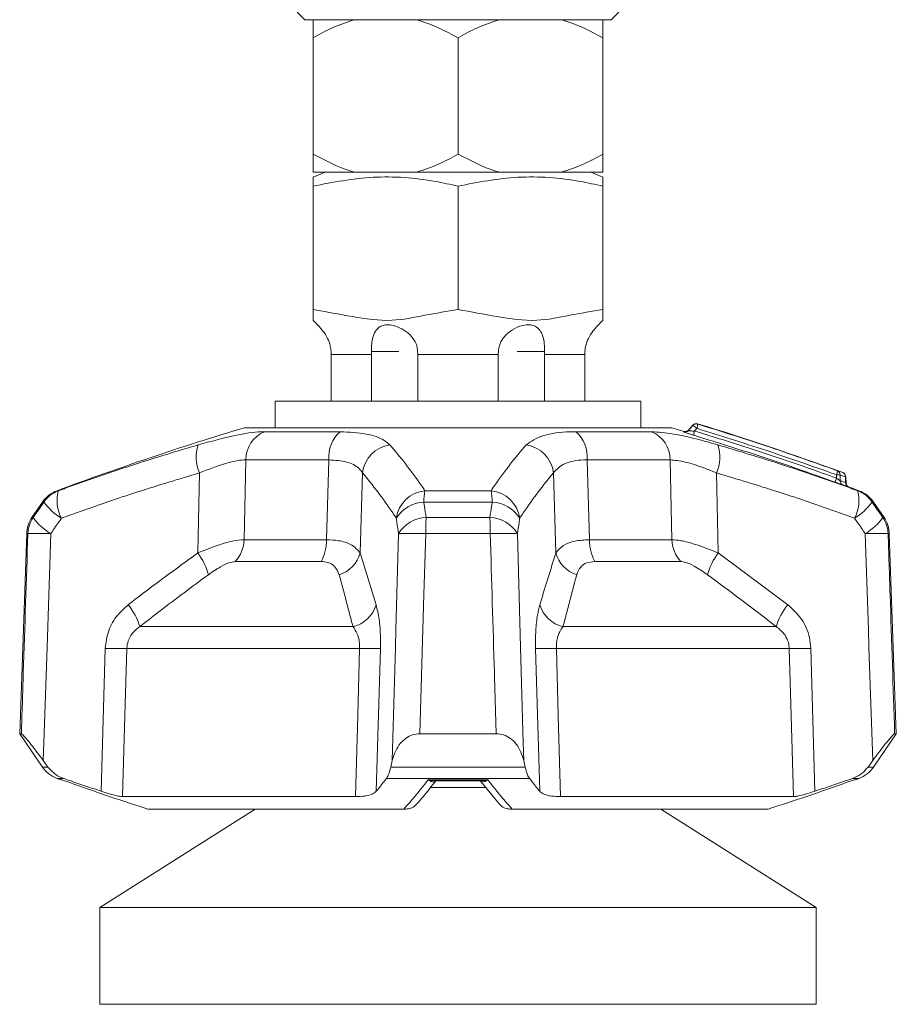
# Model space of a CAD drawing. Header units: millimetres. Extents: x 0 to 1118, y 0 to 864.
# Tile 71 of 256: x 87 to 102, y 367 to 383. Entities that reach past the tile are written whole.
import ezdxf

# ---------------------------------------------------------------- set-up
doc = ezdxf.new("R2010")
doc.units = ezdxf.units.MM

msp = doc.modelspace()

# ---------------------------------------------------------------- linework, layer by layer
at = {"color": 7, "linetype": 'Continuous', "lineweight": 15}
for p, q in [((91.8373, 382.7833), (91.9624, 382.6583)), ((94.4749, 382.6583), (91.9624, 382.6583)), ((96.9874, 382.6583), (94.4749, 382.6583)), ((96.9874, 382.6583), (97.1124, 382.7833)), ((92.0999, 382.3615), (92.0999, 380.4552)), ((94.4749, 382.3615), (94.4749, 380.4552)), ((96.8499, 382.3615), (96.8499, 380.4552)), ((92.2942, 380.1583), (92.0992, 380.0795)), ((92.0999, 380.1583), (92.7823, 380.1583)), ((92.7823, 380.1583), (93.7924, 380.1583)), ((93.7924, 380.1583), (95.1573, 380.1583)), ((95.1573, 380.1583), (96.1674, 380.1583)), ((96.1674, 380.1583), (96.8499, 380.1583)), ((96.8505, 380.0795), (96.6555, 380.1583)), ((92.0992, 379.931), (92.0992, 377.9083)), ((94.4749, 379.931), (94.4749, 377.9083)), ((96.8505, 379.931), (96.8505, 377.9083)), ((92.3954, 377.17), (92.3954, 376.4083)), ((93.0562, 377.17), (93.0554, 377.2208)), ((93.0562, 376.4083), (93.0562, 377.17)), ((93.8131, 377.2208), (93.814, 377.17)), ((93.814, 377.17), (93.814, 376.4083)), ((95.1357, 377.17), (95.1366, 377.2208)), ((95.1357, 376.4083), (95.1357, 377.17)), ((95.8944, 377.2208), (95.8935, 377.17)), ((95.8935, 377.17), (95.8935, 376.4083)), ((96.5543, 376.4083), (96.5543, 377.17)), ((91.4749, 376.4083), (91.4749, 375.9708)), ((91.4749, 376.4083), (91.8757, 376.4083)), ((91.8757, 376.4083), (97.4749, 376.4083)), ((97.4749, 375.9708), (97.4749, 376.4083)), ((98.3244, 376.0137), (98.2563, 375.9326)), ((90.9749, 375.9708), (97.9749, 375.9708)), ((100.8391, 375.066), (100.8352, 375.1676)), ((100.8725, 375.0036), (100.8794, 375.0011)), ((87.6618, 374.7521), (87.4891, 374.4999)), ((101.4606, 374.4999), (101.2879, 374.7521)), ((87.4019, 374.2348), (87.2874, 370.9554)), ((101.6624, 370.9554), (101.5478, 374.2348)), ((87.2874, 370.9554), (87.6618, 370.4088)), ((87.2874, 370.9554), (87.3146, 370.9554)), ((93.849, 370.9554), (95.1007, 370.9554)), ((101.2879, 370.4088), (101.6624, 370.9554)), ((101.6351, 370.9554), (101.6624, 370.9554)), ((87.6745, 370.5144), (87.7516, 370.4088)), ((93.3727, 370.4088), (93.3962, 370.5144)), ((95.5535, 370.5144), (95.577, 370.4088)), ((101.1981, 370.4088), (101.2752, 370.5144)), ((94.9317, 370.0765), (94.0156, 370.0765)), ((94.1475, 370.1839), (94.8467, 370.1839)), ((94.8254, 370.2003), (95.153, 369.7994)), ((88.9758, 369.9238), (92.7947, 369.9238)), ((96.155, 369.9238), (99.9739, 369.9238)), ((91.1504, 369.7208), (88.6011, 368.108)), ((89.3892, 369.7208), (93.5872, 369.7208)), ((95.3625, 369.7208), (99.5605, 369.7208)), ((100.3486, 368.108), (97.7993, 369.7208)), ((88.6011, 368.108), (88.6011, 366.5205)), ((100.3486, 368.108), (88.6011, 368.108)), ((100.3486, 366.5205), (100.3486, 368.108)), ((100.3486, 366.5205), (88.6011, 366.5205))]:
    msp.add_line(p, q, dxfattribs=at)
at = {"color": 9, "linetype": 'Continuous', "lineweight": 0}
for p, q in [((93.0562, 377.17), (92.3954, 377.17)), ((93.0554, 377.2208), (93.5035, 377.2208)), ((95.1357, 377.17), (93.814, 377.17)), ((95.8944, 377.2208), (95.4462, 377.2208)), ((96.5543, 377.17), (95.8935, 377.17)), ((91.2997, 375.9048), (92.5405, 375.9048)), ((96.4092, 375.9048), (97.65, 375.9048)), ((98.3896, 375.9608), (98.3528, 375.9167)), ((90.9975, 375.4441), (90.966, 374.1355)), ((92.3564, 375.4441), (90.9975, 375.4441)), ((92.3204, 374.1355), (92.3564, 375.4441)), ((96.5933, 375.4441), (96.6293, 374.1355)), ((97.9522, 375.4441), (96.5933, 375.4441)), ((97.9837, 374.1355), (97.9522, 375.4441)), ((90.2069, 373.9181), (90.2362, 375.2306)), ((92.9101, 375.2306), (92.8703, 373.9181)), ((96.0794, 373.9181), (96.0396, 375.2306)), ((98.7135, 375.2306), (98.7428, 373.9181)), ((87.8999, 374.9381), (87.9222, 374.9381)), ((93.9331, 374.9381), (95.0166, 374.9381)), ((101.0275, 374.9381), (101.0498, 374.9381)), ((87.685, 374.7521), (87.6618, 374.7521)), ((95.0363, 374.7521), (93.9134, 374.7521)), ((101.2879, 374.7521), (101.2647, 374.7521)), ((87.4891, 374.4999), (87.5086, 374.4999)), ((93.9525, 374.4999), (94.9973, 374.4999)), ((101.4411, 374.4999), (101.4606, 374.4999)), ((87.4217, 374.2348), (87.4019, 374.2348)), ((90.966, 374.1355), (92.3204, 374.1355)), ((95.0038, 374.2348), (93.9459, 374.2348)), ((96.6293, 374.1355), (97.9837, 374.1355)), ((101.5478, 374.2348), (101.528, 374.2348)), ((92.8703, 373.9181), (93.1324, 373.0674)), ((98.7428, 373.9181), (99.8843, 373.0674)), ((92.2321, 373.7781), (90.8221, 373.7781)), ((98.1276, 373.7781), (96.7176, 373.7781)), ((89.2555, 372.71), (92.7521, 372.71)), ((96.1976, 372.71), (99.6942, 372.71)), ((88.6244, 370.0133), (88.6893, 372.3526)), ((92.8613, 372.3526), (89.0443, 372.3526)), ((93.203, 372.3526), (93.1353, 370.0133)), ((95.8144, 370.0133), (95.7467, 372.3526)), ((99.9054, 372.3526), (96.0884, 372.3526)), ((100.2604, 372.3526), (100.3253, 370.0133)), ((87.6618, 370.4088), (87.7516, 370.4088)), ((93.3727, 370.4088), (95.577, 370.4088)), ((101.1981, 370.4088), (101.2879, 370.4088)), ((88.0055, 370.2228), (87.8999, 370.2228)), ((95.6485, 370.2228), (93.3012, 370.2228)), ((101.0498, 370.2228), (100.9442, 370.2228)), ((87.9626, 370.1995), (87.9809, 370.1995)), ((93.987, 370.1995), (94.9627, 370.1995)), ((100.9688, 370.1995), (100.9871, 370.1995))]:
    msp.add_line(p, q, dxfattribs=at)
at = {"color": 9, "linetype": 'Continuous', "lineweight": 0, "flags": 128}
for points in [[(98.2567, 375.926), (98.2841, 375.9588), (98.324, 376.0064)], [(100.7397, 375.1983), (100.7407, 375.1559), (100.7419, 375.1025)], [(100.8352, 375.1676), (100.8352, 375.1676), (100.8347, 375.1676), (100.8332, 375.1675), (100.8308, 375.1674), (100.8275, 375.1673)], [(100.8312, 375.0714), (100.8296, 375.1127), (100.8275, 375.1673)], [(87.7964, 374.2348), (87.7353, 372.3746), (87.684, 370.8044), (87.6745, 370.5144)], [(93.3962, 370.5144), (93.4477, 372.3746), (93.4556, 372.6595), (93.4991, 374.2348)], [(93.9459, 374.2348), (93.9164, 373.2357), (93.849, 370.9554)], [(95.4506, 374.2348), (95.502, 372.3746), (95.5455, 370.8044), (95.5535, 370.5144)], [(101.2752, 370.5144), (101.2144, 372.3746), (101.2051, 372.6595), (101.1533, 374.2348)], [(89.0443, 372.3526), (89.0132, 371.2517), (88.9758, 369.9238)], [(92.7947, 369.9238), (92.8311, 371.2517), (92.8613, 372.3526)], [(96.0884, 372.3526), (96.1186, 371.2517), (96.155, 369.9238)], [(99.9739, 369.9238), (99.9365, 371.2517), (99.9054, 372.3526)]]:
    msp.add_lwpolyline(points, dxfattribs=at)
at = {"color": 7, "linetype": 'Continuous', "lineweight": 15}
for centre, radius, start, end in [((91.5999, 377.17), 0.75, 40.29652, 48.21724), ((97.3499, 377.17), 0.75, 131.75901, 139.71065), ((98.3812, 375.9647), 0.075, 72.81892, 139.97088), ((83.6023, 328.0811), 50.1875, 69.97798, 72.84742), ((105.3475, 328.0811), 50, 106.70547, 110.42322), ((83.6023, 328.0811), 50, 73.05145, 73.29453), ((98.1993, 375.9813), 0.075, 253.19389, 319.16387), ((100.7602, 375.1647), 0.075, 2.22956, 69.97748), ((100.9141, 375.0683), 0.075, 181.92511, 250.19154), ((88.0743, 374.4695), 0.5, 110.42322, 145.58702), ((83.6023, 328.0811), 50, 69.57678, 69.77688), ((100.8754, 374.4695), 0.5, 34.41298, 69.57678), ((87.9016, 374.2173), 0.5, 145.58702, 178), ((101.0481, 374.2173), 0.5, 2, 34.41298), ((88.0743, 370.6914), 0.5, 214.41298, 249.57678), ((100.8754, 370.6914), 0.5, 290.42322, 325.58702), ((105.3475, 417.0798), 50, 249.57678, 249.65351), ((83.6023, 417.0798), 50, 290.34649, 290.42322)]:
    msp.add_arc(centre, radius, start, end, dxfattribs=at)
at = {"color": 9, "linetype": 'Continuous', "lineweight": 0}
for centre, radius, start, end in [((98.3814, 375.9581), 0.075, 72.92713, 139.94528), ((98.2042, 376.0337), 0.1992, 338.53296, 358.88523), ((91.4911, 375.4499), 0.4936, 112.82026, 180.67458), ((92.9122, 375.4892), 0.5576, 131.80603, 184.64611), ((96.0375, 375.4892), 0.5576, 355.35735, 48.1937), ((97.4585, 375.4498), 0.4937, 359.331, 67.17416), ((98.1993, 375.9743), 0.0751, 253.14914, 319.93757), ((98.2308, 375.8021), 0.2245, 44.9771, 65.49111), ((98.5431, 375.8431), 0.2041, 158.85105, 178.70753), ((90.8391, 375.4916), 0.6569, 162.48992, 203.40976), ((93.4317, 375.1697), 0.5252, 98.36537, 173.33525), ((95.518, 375.1697), 0.5252, 6.66475, 81.63463), ((98.1106, 375.4916), 0.6569, 336.58895, 17.50766), ((100.5066, 375.2784), 0.1918, 335.31002, 356.34841), ((100.6722, 375.2035), 0.0678, 355.53913, 67.5481), ((100.7604, 375.1729), 0.0673, 355.23426, 67.73118), ((100.8596, 375.0634), 0.1951, 155.46517, 176.13701), ((100.7103, 374.0571), 1.1415, 88.52358, 91.47642), ((100.8096, 375.0973), 0.0679, 175.60296, 247.27425), ((100.8984, 375.0659), 0.0674, 175.30498, 247.44988), ((88.0969, 374.471), 0.4987, 110.50685, 145.69163), ((88.503, 374.7745), 0.6034, 164.26431, 208.45419), ((93.9874, 374.4113), 0.5296, 95.89044, 171.78703), ((95.2709, 374.703), 1.3583, 170.03373, 177.9289), ((93.6823, 374.7034), 1.3548, 2.06097, 9.9764), ((94.9623, 374.4113), 0.5296, 8.21206, 84.11046), ((100.4467, 374.7744), 0.6034, 331.54784, 15.73553), ((100.8529, 374.4711), 0.4985, 34.30423, 69.49729), ((88.4668, 375.3114), 0.9612, 215.57958, 239.05434), ((93.9358, 374.1994), 0.5531, 92.31363, 148.67753), ((95.0139, 374.1994), 0.5531, 31.32247, 87.68637), ((100.483, 375.3113), 0.9611, 300.94485, 324.42272), ((87.9224, 374.2174), 0.501, 145.67217, 178.00803), ((88.2816, 375.0501), 0.9488, 215.44511, 239.24582), ((93.9726, 373.9453), 0.555, 92.08195, 148.55871), ((99.5078, 374.2305), 5.5619, 177.22366, 179.95595), ((89.4089, 374.23), 5.5949, 0.0489, 2.76505), ((94.9771, 373.9453), 0.555, 31.43957, 87.91812), ((100.668, 375.0503), 0.949, 300.75622, 324.55138), ((101.0273, 374.2174), 0.501, 1.99116, 34.32574), ((87.609, 370.4864), 3.753, 87.13837, 92.86163), ((93.7225, 368.524), 5.7151, 87.75973, 92.24027), ((95.2272, 368.524), 5.7152, 87.75975, 92.24025), ((101.3407, 370.4866), 3.7529, 87.13826, 92.86174), ((90.428, 374.1444), 0.5381, 317.09449, 359.0525), ((91.5746, 374.1302), 0.7459, 331.82958, 0.40559), ((97.3753, 374.1303), 0.7461, 179.59795, 208.16688), ((98.5218, 374.1444), 0.5382, 180.95133, 222.90168), ((89.3802, 373.2927), 1.0366, 14.98288, 37.10775), ((92.374, 374.0507), 0.5137, 287.48834, 345.04687), ((96.5757, 374.0507), 0.5137, 194.95313, 252.51166), ((99.5698, 373.2926), 1.0369, 142.89516, 165.01422), ((88.3573, 372.4617), 0.9319, 15.4582, 40.54807), ((92.6339, 373.2168), 0.5204, 283.12582, 343.31665), ((96.3158, 373.2168), 0.5204, 196.68018, 256.87511), ((100.5926, 372.4615), 0.9321, 139.45555, 164.53818), ((88.8668, 378.0092), 5.6594, 268.20274, 271.79726), ((93.0322, 377.5457), 5.1959, 268.11546, 271.88454), ((95.9176, 377.5449), 5.1951, 268.11522, 271.88478), ((100.0829, 378.0093), 5.6594, 268.20275, 271.79725)]:
    msp.add_arc(centre, radius, start, end, dxfattribs=at)
at = {"color": 7, "linetype": 'Continuous', "lineweight": 15}
for points, knots in [([(92.7823, 382.6583), (92.6593, 382.618), (92.4246, 382.5412), (92.2046, 382.4194), (92.0999, 382.3615)], [0, 0, 0, 0, 0.5238208, 1, 1, 1, 1]), ([(92.0999, 382.3615), (92.0999, 382.382), (92.0999, 382.5063), (92.0999, 382.5892), (92.0999, 382.6583)], [0, 0, 0, 0, 0.1650133, 1, 1, 1, 1]), ([(94.4749, 382.3615), (94.271, 382.4686), (94.0485, 382.5856), (93.8122, 382.6527), (93.7924, 382.6583)], [0, 0, 0, 0, 0.9161092, 1, 1, 1, 1]), ([(95.1573, 382.6583), (95.0343, 382.618), (94.7996, 382.5412), (94.5796, 382.4194), (94.4749, 382.3615)], [0, 0, 0, 0, 0.5238135, 1, 1, 1, 1]), ([(96.8499, 382.3615), (96.646, 382.4686), (96.4235, 382.5855), (96.1872, 382.6527), (96.1674, 382.6583)], [0, 0, 0, 0, 0.91612402, 1, 1, 1, 1]), ([(96.8499, 382.6583), (96.8499, 382.6522), (96.8499, 382.5849), (96.8499, 382.4679), (96.8499, 382.3615)], [0, 0, 0, 0, 0.0905963, 1, 1, 1, 1]), ([(92.0999, 380.4552), (92.3037, 380.348), (92.5262, 380.2311), (92.7625, 380.1639), (92.7823, 380.1583)], [0, 0, 0, 0, 0.91612395, 1, 1, 1, 1]), ([(92.0999, 380.1583), (92.0999, 380.1644), (92.0999, 380.2317), (92.0999, 380.3487), (92.0999, 380.4552)], [0, 0, 0, 0, 0.0905963, 1, 1, 1, 1]), ([(93.7924, 380.1583), (93.9154, 380.1986), (94.1501, 380.2755), (94.3701, 380.3972), (94.4749, 380.4552)], [0, 0, 0, 0, 0.5238135, 1, 1, 1, 1]), ([(94.4749, 380.4552), (94.6787, 380.348), (94.9012, 380.2311), (95.1375, 380.1639), (95.1573, 380.1583)], [0, 0, 0, 0, 0.9161251, 1, 1, 1, 1]), ([(96.1674, 380.1583), (96.2904, 380.1986), (96.5251, 380.2755), (96.7451, 380.3972), (96.8499, 380.4552)], [0, 0, 0, 0, 0.5238135, 1, 1, 1, 1]), ([(96.8499, 380.4552), (96.8499, 380.4346), (96.8499, 380.3103), (96.8499, 380.2275), (96.8499, 380.1583)], [0, 0, 0, 0, 0.1650133, 1, 1, 1, 1]), ([(92.0992, 380.0771), (92.0992, 380.0779), (92.0992, 380.1086), (92.0992, 380.0306), (92.0992, 379.9475), (92.0992, 379.931)], [0, 0, 0, 0, 0.0208198, 0.8064124, 1, 1, 1, 1]), ([(92.0992, 379.931), (92.4259, 379.9935), (93.0894, 380.1204), (93.8924, 380.057), (94.351, 379.9578), (94.4749, 379.931)], [0, 0, 0, 0, 0.414443, 0.8417973, 1, 1, 1, 1]), ([(94.4749, 379.931), (94.8015, 379.9935), (95.4651, 380.1204), (96.2681, 380.057), (96.7266, 379.9578), (96.8505, 379.931)], [0, 0, 0, 0, 0.41444234, 0.84179664, 1, 1, 1, 1]), ([(96.8505, 379.931), (96.8505, 379.9475), (96.8505, 380.0288), (96.8505, 380.1068), (96.8505, 380.0762), (96.8505, 380.0746)], [0, 0, 0, 0, 0.1935815, 0.9572167, 1, 1, 1, 1]), ([(92.0992, 377.9083), (92.313, 377.869), (92.7402, 377.7904), (93.357, 377.6941), (93.9331, 377.818), (94.2941, 377.8782), (94.4749, 377.9083)], [0, 0, 0, 0, 0.2716262, 0.5426893, 0.7711118, 1, 1, 1, 1]), ([(92.0992, 377.7296), (92.0992, 377.7296), (92.0992, 377.7296), (92.0992, 377.8046), (92.0992, 377.8737), (92.0992, 377.9083)], [0, 0, 0, 0, 0.0000054, 0.4985065, 1, 1, 1, 1]), ([(94.4749, 377.9083), (94.6887, 377.869), (95.1159, 377.7904), (95.7326, 377.6941), (96.3087, 377.818), (96.6698, 377.8782), (96.8505, 377.9083)], [0, 0, 0, 0, 0.2716262, 0.5426893, 0.7711112, 1, 1, 1, 1]), ([(96.8505, 377.9083), (96.8505, 377.9076), (96.8505, 377.8862), (96.8505, 377.786), (96.8505, 377.7484), (96.8505, 377.7296)], [0, 0, 0, 0, 0.0170033, 0.5089195, 1, 1, 1, 1]), ([(92.1725, 377.655), (92.1724, 377.6552), (92.1719, 377.6557), (92.2056, 377.6226), (92.2658, 377.5543), (92.3345, 377.4461), (92.3804, 377.3287), (92.3898, 377.2521), (92.3936, 377.2208)], [0, 0, 0, 0, 0.09672303, 0.23840057, 0.45748794, 0.68239378, 0.87001654, 1, 1, 1, 1]), ([(93.0554, 377.2208), (93.0552, 377.254), (93.055, 377.329), (93.0734, 377.4477), (93.1161, 377.5593), (93.1888, 377.632), (93.2843, 377.6611), (93.3822, 377.6573), (93.5002, 377.6236), (93.6267, 377.5539), (93.7363, 377.4462), (93.8004, 377.3287), (93.8094, 377.2521), (93.8131, 377.2208)], [0, 0, 0, 0, 0.06883773, 0.1556108, 0.27492064, 0.39562253, 0.47177817, 0.54828965, 0.61913902, 0.72870214, 0.84117545, 0.93499939, 1, 1, 1, 1]), ([(95.1366, 377.2208), (95.1406, 377.254), (95.1498, 377.329), (95.2145, 377.4477), (95.3282, 377.5593), (95.4671, 377.632), (95.593, 377.6611), (95.6868, 377.6573), (95.7705, 377.6236), (95.8354, 377.5539), (95.8767, 377.4462), (95.8949, 377.3287), (95.8945, 377.2521), (95.8944, 377.2208)], [0, 0, 0, 0, 0.068838, 0.1556101, 0.274917, 0.3956243, 0.4717812, 0.5482997, 0.6191489, 0.7287055, 0.8411751, 0.9349991, 1, 1, 1, 1]), ([(96.5561, 377.2208), (96.5603, 377.254), (96.5697, 377.329), (96.6159, 377.4476), (96.6876, 377.5599), (96.7512, 377.6301), (96.7814, 377.6591), (96.7781, 377.6559), (96.7772, 377.655)], [0, 0, 0, 0, 0.1376967, 0.3112726, 0.5499368, 0.7913735, 0.9437128, 1, 1, 1, 1]), ([(92.3936, 377.2208), (92.3942, 377.2109), (92.3952, 377.194), (92.3953, 377.177), (92.3954, 377.17)], [0, 0, 0, 0, 0.5862641, 1, 1, 1, 1]), ([(96.5543, 377.17), (96.5544, 377.1806), (96.5546, 377.1975), (96.5557, 377.2144), (96.5561, 377.2208)], [0, 0, 0, 0, 0.622917, 1, 1, 1, 1]), ([(100.665, 375.0765), (100.6656, 375.0763), (100.6826, 375.0701), (100.7149, 375.0586), (100.7567, 375.0438), (100.7745, 375.0378), (100.7834, 375.0347)], [0, 0, 0, 0, 0.0129539, 0.3531577, 0.6763981, 1, 1, 1, 1]), ([(87.6745, 370.5144), (87.6051, 370.6077), (87.504, 370.7436), (87.3936, 370.8776), (87.3352, 370.9429), (87.3212, 370.9514), (87.3146, 370.9554)], [0, 0, 0, 0, 0.4557383, 0.6638312, 0.8405449, 1, 1, 1, 1]), ([(93.849, 370.9554), (93.8073, 370.9513), (93.7242, 370.9431), (93.602, 370.8763), (93.4677, 370.7406), (93.4239, 370.6021), (93.3962, 370.5144)], [0, 0, 0, 0, 0.1616606, 0.3221562, 0.5706673, 1, 1, 1, 1]), ([(95.5535, 370.5144), (95.5236, 370.6077), (95.48, 370.7436), (95.3443, 370.8776), (95.2285, 370.9429), (95.1418, 370.9514), (95.1007, 370.9554)], [0, 0, 0, 0, 0.4557297, 0.6638214, 0.8405515, 1, 1, 1, 1]), ([(101.6351, 370.9554), (101.6283, 370.9513), (101.615, 370.9431), (101.5549, 370.8764), (101.4433, 370.7406), (101.3404, 370.6021), (101.2752, 370.5144)], [0, 0, 0, 0, 0.16165087, 0.3221637, 0.57066576, 1, 1, 1, 1]), ([(87.7516, 370.4088), (87.7917, 370.3635), (87.8636, 370.2824), (87.962, 370.241), (88.0055, 370.2228)], [0, 0, 0, 0, 0.5588064, 1, 1, 1, 1]), ([(93.3012, 370.2228), (93.3165, 370.2479), (93.3431, 370.2915), (93.3639, 370.3739), (93.3727, 370.4088)], [0, 0, 0, 0, 0.5768495, 1, 1, 1, 1]), ([(95.577, 370.4088), (95.5889, 370.3635), (95.6102, 370.2824), (95.6368, 370.241), (95.6485, 370.2228)], [0, 0, 0, 0, 0.5588165, 1, 1, 1, 1]), ([(100.9442, 370.2228), (101.0008, 370.2479), (101.0988, 370.2915), (101.1686, 370.3739), (101.1981, 370.4088)], [0, 0, 0, 0, 0.5768549, 1, 1, 1, 1]), ([(88.0055, 370.2228), (88.0402, 370.2107), (88.1626, 370.1682), (88.3687, 370.0979), (88.5406, 370.0411), (88.6244, 370.0133)], [0, 0, 0, 0, 0.1688292, 0.5947017, 1, 1, 1, 1]), ([(93.1353, 370.0133), (93.1578, 370.0411), (93.2132, 370.1094), (93.2684, 370.1805), (93.3012, 370.2228)], [0, 0, 0, 0, 0.40607777, 1, 1, 1, 1]), ([(93.7962, 369.799), (93.823, 369.8294), (93.9336, 369.955), (94.0418, 370.0963), (94.1238, 370.2032)], [0, 0, 0, 0, 0.2423756, 1, 1, 1, 1]), ([(95.6485, 370.2228), (95.6578, 370.2107), (95.6906, 370.1682), (95.7459, 370.0979), (95.7919, 370.0411), (95.8144, 370.0133)], [0, 0, 0, 0, 0.1688436, 0.5946964, 1, 1, 1, 1]), ([(100.3253, 370.0133), (100.4093, 370.0411), (100.6161, 370.1094), (100.822, 370.1805), (100.9442, 370.2228)], [0, 0, 0, 0, 0.40607762, 1, 1, 1, 1]), ([(87.9809, 370.1995), (88.2391, 370.1075), (88.7064, 369.9411), (89.1781, 369.7889), (89.3892, 369.7208)], [0, 0, 0, 0, 0.5524778, 1, 1, 1, 1]), ([(94.0915, 370.1876), (94.111, 370.1849), (94.1312, 370.1821), (94.1491, 370.1876), (94.1497, 370.1877)], [0, 0, 0, 0, 0.9693153, 1, 1, 1, 1]), ([(99.5605, 369.7208), (99.7717, 369.7889), (100.2435, 369.9411), (100.7107, 370.1076), (100.9688, 370.1995)], [0, 0, 0, 0, 0.4477889, 1, 1, 1, 1]), ([(88.9758, 369.9238), (88.9551, 369.9258), (88.9137, 369.9297), (88.796, 369.9597), (88.6927, 369.9911), (88.6331, 370.0105), (88.6244, 370.0133)], [0, 0, 0, 0, 0.3122251, 0.6241326, 0.9448953, 1, 1, 1, 1]), ([(93.1353, 370.0133), (93.1155, 369.9967), (93.0758, 369.9633), (92.9534, 369.9304), (92.847, 369.926), (92.7947, 369.9238)], [0, 0, 0, 0, 0.3366567, 0.6738534, 1, 1, 1, 1]), ([(96.155, 369.9238), (96.1046, 369.9258), (96.0039, 369.9297), (95.8883, 369.9597), (95.834, 369.9911), (95.8169, 370.0105), (95.8144, 370.0133)], [0, 0, 0, 0, 0.3122323, 0.6241305, 0.9449037, 1, 1, 1, 1]), ([(100.3253, 370.0133), (100.2729, 369.9967), (100.1679, 369.9633), (100.0404, 369.9304), (99.9958, 369.926), (99.9739, 369.9238)], [0, 0, 0, 0, 0.3366566, 0.6738467, 1, 1, 1, 1]), ([(93.6223, 369.7208), (93.6133, 369.7208), (93.6016, 369.7208), (93.5899, 369.7208), (93.5872, 369.7208)], [0, 0, 0, 0, 0.7659845, 1, 1, 1, 1]), ([(93.6223, 369.7208), (93.6489, 369.7237), (93.702, 369.7296), (93.7618, 369.7617), (93.7853, 369.7925), (93.7925, 369.8021)], [0, 0, 0, 0, 0.4086602, 0.8172188, 1, 1, 1, 1]), ([(95.3274, 369.7208), (95.3008, 369.7237), (95.2477, 369.7296), (95.1877, 369.7618), (95.1641, 369.7929), (95.1568, 369.8026)], [0, 0, 0, 0, 0.4073061, 0.8145109, 1, 1, 1, 1]), ([(95.3625, 369.7208), (95.3534, 369.7208), (95.3416, 369.7208), (95.3301, 369.7208), (95.3274, 369.7208)], [0, 0, 0, 0, 0.766216, 1, 1, 1, 1])]:
    msp.add_open_spline(points, degree=3, knots=knots, dxfattribs=at)
at = {"color": 9, "linetype": 'Continuous', "lineweight": 0}
for points, knots in [([(98.324, 376.0064), (98.3239, 376.0081), (98.3238, 376.0114), (98.3237, 376.0143), (98.3237, 376.0129), (98.3237, 376.0129)], [0, 0, 0, 0, 0.4944296, 0.9990563, 1, 1, 1, 1]), ([(98.4033, 376.0364), (98.4033, 376.0364), (98.4033, 376.0364), (98.4034, 376.0331), (98.4034, 376.0299)], [0, 0, 0, 0, 0.0000549, 1, 1, 1, 1]), ([(98.4034, 376.0299), (98.4291, 376.022), (98.8086, 375.9063), (99.5769, 375.6619), (100.3119, 375.4025), (100.698, 375.2662)], [0, 0, 0, 0, 0.0332554, 0.4921618, 1, 1, 1, 1]), ([(90.2126, 375.6892), (90.422, 375.7464), (90.819, 375.8547), (91.1517, 375.9025), (91.2805, 375.9045), (91.2997, 375.9048)], [0, 0, 0, 0, 0.4871073, 0.923779, 1, 1, 1, 1]), ([(92.5405, 375.9048), (92.6911, 375.8972), (92.9905, 375.882), (93.2446, 375.7887), (93.3264, 375.7152), (93.3553, 375.6892)], [0, 0, 0, 0, 0.3959646, 0.7869026, 1, 1, 1, 1]), ([(95.5944, 375.6892), (95.6736, 375.7464), (95.8237, 375.8547), (96.1764, 375.9025), (96.3791, 375.9045), (96.4092, 375.9048)], [0, 0, 0, 0, 0.487112, 0.9237828, 1, 1, 1, 1]), ([(97.65, 375.9048), (97.7611, 375.8972), (97.9819, 375.882), (98.3834, 375.7887), (98.6449, 375.7152), (98.7371, 375.6892)], [0, 0, 0, 0, 0.3959615, 0.7868965, 1, 1, 1, 1]), ([(98.1775, 375.9024), (98.1775, 375.9036), (98.1775, 375.9081), (98.1775, 375.9082), (98.1774, 375.9083)], [0, 0, 0, 0, 0.270624, 1, 1, 1, 1]), ([(98.1775, 375.9024), (98.1782, 375.9018), (98.18, 375.9003), (98.1983, 375.8932), (98.2345, 375.8806), (98.2842, 375.8645), (98.3208, 375.8533), (98.3391, 375.8477)], [0, 0, 0, 0, 0.1315897, 0.3267649, 0.5406087, 0.7705668, 1, 1, 1, 1]), ([(98.2567, 375.9319), (98.2567, 375.9318), (98.2567, 375.9317), (98.2567, 375.9272), (98.2567, 375.926)], [0, 0, 0, 0, 0.72986357, 1, 1, 1, 1]), ([(98.3528, 375.9167), (98.3414, 375.9167), (98.3192, 375.9166), (98.2909, 375.918), (98.2748, 375.9197), (98.2648, 375.9214), (98.2601, 375.9226), (98.2566, 375.9243), (98.2567, 375.9252), (98.2567, 375.926)], [0, 0, 0, 0, 0.251589, 0.489727, 0.6487418, 0.6966826, 0.8405853, 0.8775757, 1, 1, 1, 1]), ([(98.3528, 375.9167), (98.6236, 375.8332), (99.2475, 375.6409), (100.0229, 375.3798), (100.5265, 375.2), (100.6821, 375.1444)], [0, 0, 0, 0, 0.3464855, 0.7979827, 1, 1, 1, 1]), ([(100.6809, 375.1983), (100.6439, 375.2116), (100.2592, 375.3502), (99.4986, 375.6142), (98.7678, 375.8426), (98.3896, 375.9608)], [0, 0, 0, 0, 0.0488394, 0.5078528, 1, 1, 1, 1]), ([(87.9222, 374.9381), (88.0049, 374.9679), (88.4244, 375.1194), (89.1852, 375.3804), (89.8699, 375.5862), (90.2126, 375.6892)], [0, 0, 0, 0, 0.1092202, 0.5542074, 1, 1, 1, 1]), ([(93.3553, 375.6892), (93.4429, 375.5862), (93.6181, 375.3804), (93.8086, 375.1194), (93.9126, 374.9679), (93.9331, 374.9381)], [0, 0, 0, 0, 0.4457919, 0.8907795, 1, 1, 1, 1]), ([(95.0166, 374.9381), (95.0371, 374.9679), (95.1411, 375.1194), (95.3316, 375.3804), (95.5068, 375.5862), (95.5944, 375.6892)], [0, 0, 0, 0, 0.1092205, 0.5542081, 1, 1, 1, 1]), ([(100.665, 375.0765), (100.5095, 375.132), (100.0067, 375.3116), (99.2324, 375.5723), (98.6095, 375.7643), (98.3391, 375.8477)], [0, 0, 0, 0, 0.2020255, 0.6535356, 1, 1, 1, 1]), ([(98.7371, 375.6892), (99.0798, 375.5862), (99.7645, 375.3804), (100.5253, 375.1194), (100.9448, 374.9679), (101.0275, 374.9381)], [0, 0, 0, 0, 0.4457923, 0.8907792, 1, 1, 1, 1]), ([(90.9975, 375.4441), (90.9844, 375.4439), (90.8952, 375.4428), (90.6565, 375.3939), (90.3829, 375.2876), (90.2362, 375.2306)], [0, 0, 0, 0, 0.0743242, 0.5037376, 1, 1, 1, 1]), ([(92.9101, 375.2306), (92.8909, 375.2565), (92.8373, 375.3289), (92.6682, 375.4225), (92.4599, 375.4369), (92.3564, 375.4441)], [0, 0, 0, 0, 0.2194795, 0.6124408, 1, 1, 1, 1]), ([(96.5933, 375.4441), (96.5726, 375.4439), (96.4325, 375.4428), (96.1886, 375.3939), (96.0916, 375.2876), (96.0396, 375.2306)], [0, 0, 0, 0, 0.0743328, 0.5037438, 1, 1, 1, 1]), ([(98.7135, 375.2306), (98.6485, 375.2565), (98.4674, 375.3289), (98.1851, 375.4225), (98.0295, 375.4369), (97.9522, 375.4441)], [0, 0, 0, 0, 0.2194822, 0.6124411, 1, 1, 1, 1]), ([(90.2362, 375.2306), (89.8977, 375.1286), (89.2206, 374.9246), (88.4689, 374.6664), (88.0543, 374.5165), (87.9725, 374.487)], [0, 0, 0, 0, 0.4454133, 0.8906613, 1, 1, 1, 1]), ([(93.4633, 374.487), (93.4435, 374.5165), (93.343, 374.6664), (93.1595, 374.9246), (92.9932, 375.1286), (92.9101, 375.2306)], [0, 0, 0, 0, 0.10933927, 0.55458251, 1, 1, 1, 1]), ([(96.0396, 375.2306), (95.9565, 375.1286), (95.7902, 374.9246), (95.6068, 374.6664), (95.5062, 374.5165), (95.4864, 374.487)], [0, 0, 0, 0, 0.4454175, 0.8906594, 1, 1, 1, 1]), ([(100.9772, 374.487), (100.8955, 374.5165), (100.4808, 374.6664), (99.7291, 374.9246), (99.052, 375.1286), (98.7135, 375.2306)], [0, 0, 0, 0, 0.1093412, 0.5545851, 1, 1, 1, 1]), ([(100.698, 375.2662), (100.7013, 375.265), (100.715, 375.2603), (100.7392, 375.2519), (100.7652, 375.2427), (100.7808, 375.237), (100.7859, 375.2351)], [0, 0, 0, 0, 0.1117807, 0.4679841, 0.824181, 1, 1, 1, 1]), ([(100.6821, 375.1444), (100.682, 375.1482), (100.6816, 375.1662), (100.6812, 375.1841), (100.6809, 375.1983)], [0, 0, 0, 0, 0.2129312, 1, 1, 1, 1]), ([(100.7419, 375.1025), (100.7374, 375.1055), (100.728, 375.1116), (100.7066, 375.1266), (100.6906, 375.1382), (100.6821, 375.1444)], [0, 0, 0, 0, 0.3071895, 0.6309846, 1, 1, 1, 1]), ([(100.8275, 375.1673), (100.8223, 375.1691), (100.8068, 375.1748), (100.7808, 375.184), (100.7567, 375.1924), (100.743, 375.1971), (100.7397, 375.1983)], [0, 0, 0, 0, 0.1758368, 0.532035, 0.8882199, 1, 1, 1, 1]), ([(100.7419, 375.1025), (100.7473, 375.1007), (100.7631, 375.0954), (100.7929, 375.0851), (100.8173, 375.0764), (100.8312, 375.0714)], [0, 0, 0, 0, 0.1812225, 0.5312083, 1, 1, 1, 1]), ([(100.8385, 375.0659), (100.8387, 375.0658), (100.839, 375.0656), (100.837, 375.067), (100.8339, 375.0694), (100.8312, 375.0714)], [0, 0, 0, 0, 0.2654901, 0.3776096, 1, 1, 1, 1]), ([(100.8725, 375.0036), (100.8716, 375.004), (100.8576, 375.009), (100.8333, 375.0176), (100.8046, 375.0276), (100.7888, 375.0329), (100.7834, 375.0347)], [0, 0, 0, 0, 0.0332101, 0.4688033, 0.8187882, 1, 1, 1, 1]), ([(100.8794, 375.0011), (100.882, 375.0002), (100.8879, 374.9981), (100.8869, 374.9984), (100.8863, 374.9987)], [0, 0, 0, 0, 0.4404619, 1, 1, 1, 1]), ([(87.5086, 374.4999), (87.5515, 374.5612), (87.6102, 374.6453), (87.6691, 374.7293), (87.685, 374.7521)], [0, 0, 0, 0, 0.7289458, 1, 1, 1, 1]), ([(93.9134, 374.7521), (93.917, 374.7293), (93.93, 374.6453), (93.943, 374.5612), (93.9525, 374.4999)], [0, 0, 0, 0, 0.2710485, 1, 1, 1, 1]), ([(94.9973, 374.4999), (95.0067, 374.5612), (95.0197, 374.6453), (95.0327, 374.7293), (95.0363, 374.7521)], [0, 0, 0, 0, 0.72894982, 1, 1, 1, 1]), ([(101.2647, 374.7521), (101.2806, 374.7293), (101.3395, 374.6453), (101.3982, 374.5612), (101.4411, 374.4999)], [0, 0, 0, 0, 0.2710505, 1, 1, 1, 1]), ([(87.9725, 374.487), (87.9566, 374.4642), (87.8978, 374.3801), (87.8392, 374.2961), (87.7964, 374.2348)], [0, 0, 0, 0, 0.2710153, 1, 1, 1, 1]), ([(93.4991, 374.2348), (93.4904, 374.2961), (93.4785, 374.3801), (93.4665, 374.4642), (93.4633, 374.487)], [0, 0, 0, 0, 0.7289869, 1, 1, 1, 1]), ([(95.4864, 374.487), (95.4832, 374.4642), (95.4712, 374.3801), (95.4593, 374.2961), (95.4506, 374.2348)], [0, 0, 0, 0, 0.2710075, 1, 1, 1, 1]), ([(101.1533, 374.2348), (101.1105, 374.2961), (101.0519, 374.3801), (100.9931, 374.4642), (100.9772, 374.487)], [0, 0, 0, 0, 0.7289947, 1, 1, 1, 1]), ([(87.3146, 370.9554), (87.3255, 371.2884), (87.361, 372.3816), (87.3968, 373.4747), (87.4217, 374.2348)], [0, 0, 0, 0, 0.3046451, 1, 1, 1, 1]), ([(90.2069, 373.9181), (90.3232, 373.9647), (90.5267, 374.046), (90.789, 374.1201), (90.9062, 374.1303), (90.966, 374.1355)], [0, 0, 0, 0, 0.3953943, 0.691758, 1, 1, 1, 1]), ([(92.3204, 374.1355), (92.3872, 374.132), (92.5389, 374.1241), (92.7504, 374.0575), (92.8261, 373.9695), (92.8703, 373.9181)], [0, 0, 0, 0, 0.2471737, 0.5613293, 1, 1, 1, 1]), ([(95.1007, 370.9554), (95.0908, 371.2884), (95.0585, 372.3816), (95.0262, 373.4747), (95.0038, 374.2348)], [0, 0, 0, 0, 0.3046451, 1, 1, 1, 1]), ([(96.0794, 373.9181), (96.1181, 373.9647), (96.1858, 374.046), (96.3844, 374.1201), (96.5466, 374.1303), (96.6293, 374.1355)], [0, 0, 0, 0, 0.3953861, 0.6917491, 1, 1, 1, 1]), ([(97.9837, 374.1355), (98.0306, 374.132), (98.137, 374.1241), (98.3922, 374.0575), (98.6137, 373.9695), (98.7428, 373.9181)], [0, 0, 0, 0, 0.2471647, 0.561323, 1, 1, 1, 1]), ([(101.528, 374.2348), (101.5389, 373.9018), (101.5748, 372.8087), (101.6103, 371.7155), (101.6351, 370.9554)], [0, 0, 0, 0, 0.304645, 1, 1, 1, 1]), ([(89.0654, 373.0674), (89.0803, 373.079), (89.4557, 373.3697), (89.8389, 373.6495), (90.2069, 373.9181)], [0, 0, 0, 0, 0.039659, 1, 1, 1, 1]), ([(95.8173, 373.0674), (95.8207, 373.079), (95.9065, 373.3697), (95.9947, 373.6495), (96.0794, 373.9181)], [0, 0, 0, 0, 0.03966056, 1, 1, 1, 1]), ([(90.8221, 373.7781), (90.788, 373.7732), (90.7193, 373.7632), (90.5629, 373.6855), (90.4489, 373.6071), (90.3815, 373.5607)], [0, 0, 0, 0, 0.2875035, 0.5791283, 1, 1, 1, 1]), ([(92.5284, 373.5607), (92.5072, 373.6119), (92.4722, 373.6966), (92.3563, 373.7676), (92.2694, 373.7749), (92.2321, 373.7781)], [0, 0, 0, 0, 0.4646305, 0.7701419, 1, 1, 1, 1]), ([(96.7176, 373.7781), (96.6714, 373.7732), (96.5783, 373.7632), (96.4716, 373.6855), (96.44, 373.6071), (96.4213, 373.5607)], [0, 0, 0, 0, 0.2874988, 0.5791309, 1, 1, 1, 1]), ([(98.5682, 373.5607), (98.4936, 373.6119), (98.37, 373.6966), (98.216, 373.7676), (98.1542, 373.7749), (98.1276, 373.7781)], [0, 0, 0, 0, 0.4646476, 0.7701541, 1, 1, 1, 1]), ([(90.3815, 373.5607), (90.1165, 373.3652), (89.753, 373.097), (89.3815, 372.8085), (89.2702, 372.7216), (89.2555, 372.71)], [0, 0, 0, 0, 0.6998923, 0.9602032, 1, 1, 1, 1]), ([(92.7521, 372.71), (92.7491, 372.7216), (92.6743, 373.0113), (92.5999, 373.2916), (92.5284, 373.5607)], [0, 0, 0, 0, 0.0397938, 1, 1, 1, 1]), ([(96.4213, 373.5607), (96.3692, 373.3652), (96.2978, 373.097), (96.2231, 372.8085), (96.2006, 372.7216), (96.1976, 372.71)], [0, 0, 0, 0, 0.6998936, 0.9602073, 1, 1, 1, 1]), ([(99.6942, 372.71), (99.6795, 372.7216), (99.3089, 373.0113), (98.931, 373.2916), (98.5682, 373.5607)], [0, 0, 0, 0, 0.0397939, 1, 1, 1, 1]), ([(89.0654, 373.0674), (89.0058, 373.0145), (88.8732, 372.8966), (88.7277, 372.6497), (88.7021, 372.4517), (88.6893, 372.3526)], [0, 0, 0, 0, 0.2894257, 0.6444409, 1, 1, 1, 1]), ([(93.203, 372.3526), (93.2038, 372.4131), (93.2059, 372.5824), (93.1854, 372.8467), (93.15, 372.9939), (93.1324, 373.0674)], [0, 0, 0, 0, 0.2175479, 0.609522, 1, 1, 1, 1]), ([(95.8173, 373.0674), (95.804, 373.0145), (95.7742, 372.8966), (95.7458, 372.6497), (95.7464, 372.4517), (95.7467, 372.3526)], [0, 0, 0, 0, 0.2894246, 0.6444442, 1, 1, 1, 1]), ([(100.2604, 372.3526), (100.2549, 372.4131), (100.2394, 372.5824), (100.1223, 372.8467), (99.9635, 372.9939), (99.8843, 373.0674)], [0, 0, 0, 0, 0.21754692, 0.60952143, 1, 1, 1, 1]), ([(89.2555, 372.71), (89.2217, 372.6842), (89.1497, 372.6291), (89.0915, 372.5394), (89.0545, 372.4448), (89.049, 372.3945), (89.0443, 372.3526)], [0, 0, 0, 0, 0.3119949, 0.6652699, 0.7209677, 1, 1, 1, 1]), ([(92.7521, 372.71), (92.7779, 372.6745), (92.8211, 372.6151), (92.8499, 372.5115), (92.8617, 372.429), (92.8614, 372.383), (92.8613, 372.3526)], [0, 0, 0, 0, 0.4151091, 0.6937512, 0.7969187, 1, 1, 1, 1]), ([(96.1976, 372.71), (96.1781, 372.6842), (96.1364, 372.6291), (96.1061, 372.5394), (96.0892, 372.4448), (96.0888, 372.3945), (96.0884, 372.3526)], [0, 0, 0, 0, 0.3119924, 0.6652629, 0.7209669, 1, 1, 1, 1]), ([(99.6942, 372.71), (99.739, 372.6745), (99.8139, 372.6151), (99.8713, 372.5115), (99.8986, 372.429), (99.9027, 372.383), (99.9054, 372.3526)], [0, 0, 0, 0, 0.4151081, 0.69375009, 0.79691927, 1, 1, 1, 1]), ([(93.5872, 369.7208), (93.6472, 369.7889), (93.7811, 369.9411), (93.9137, 370.1076), (93.987, 370.1995)], [0, 0, 0, 0, 0.4477873, 1, 1, 1, 1]), ([(93.987, 370.1995), (93.9876, 370.1993), (94.0062, 370.1943), (94.0417, 370.1856), (94.0754, 370.1869), (94.0915, 370.1876)], [0, 0, 0, 0, 0.0162232, 0.5294421, 1, 1, 1, 1]), ([(94.1229, 370.1975), (94.1183, 370.1913), (94.103, 370.1706), (94.0663, 370.1634), (94.0249, 370.1736), (93.997, 370.1918), (93.9873, 370.1992), (93.987, 370.1995)], [0, 0, 0, 0, 0.1284698, 0.4297514, 0.8042419, 0.9939952, 1, 1, 1, 1]), ([(94.9627, 370.1995), (94.9624, 370.1992), (94.9528, 370.1918), (94.9247, 370.1737), (94.8834, 370.1632), (94.8456, 370.1712), (94.8294, 370.1934), (94.824, 370.2009)], [0, 0, 0, 0, 0.0058363, 0.1908327, 0.5559009, 0.8496022, 1, 1, 1, 1]), ([(94.8468, 370.1875), (94.8667, 370.1866), (94.9042, 370.185), (94.9435, 370.1943), (94.9621, 370.1993), (94.9627, 370.1995)], [0, 0, 0, 0, 0.5230717, 0.9853859, 1, 1, 1, 1]), ([(94.9627, 370.1995), (95.036, 370.1075), (95.1687, 369.9411), (95.3026, 369.7889), (95.3625, 369.7208)], [0, 0, 0, 0, 0.5524747, 1, 1, 1, 1])]:
    msp.add_open_spline(points, degree=3, knots=knots, dxfattribs=at)

doc.saveas('drawing.dxf')
